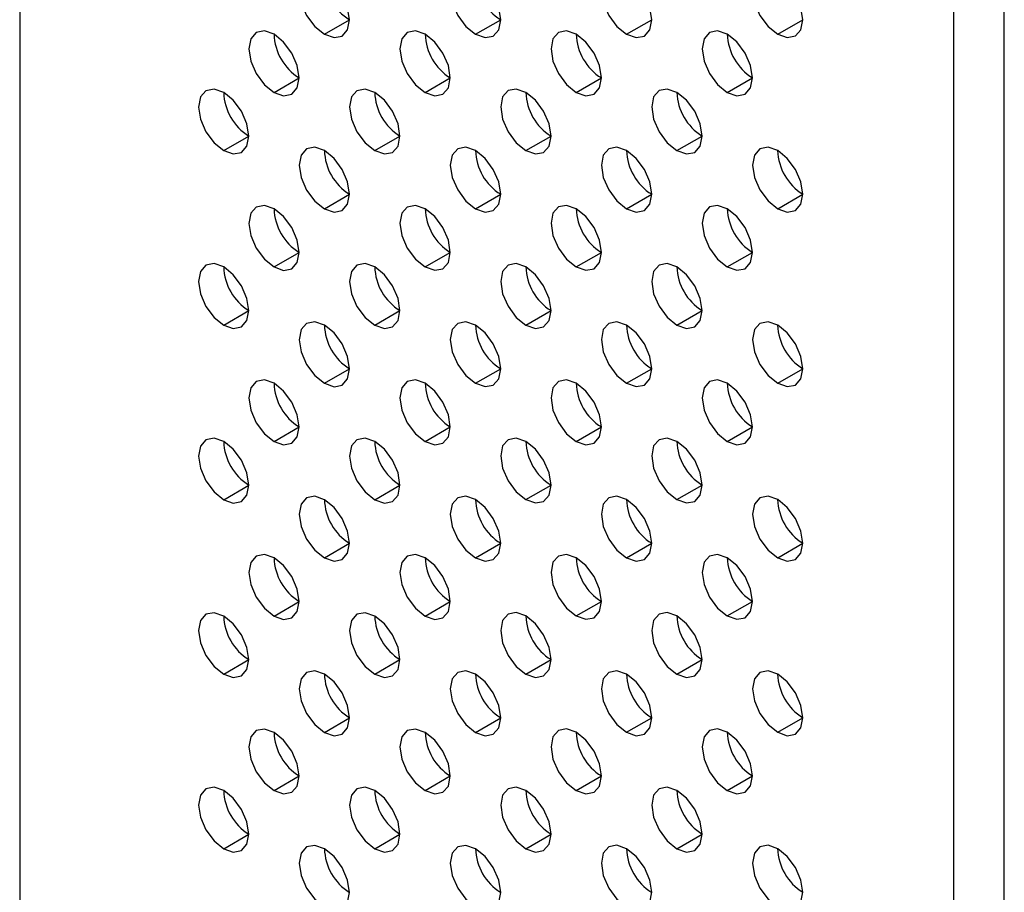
# Model space of a CAD drawing. Header units: millimetres. Extents: x 0 to 1118, y 0 to 864.
# Tile 148 of 256: x 905.82 to 908.59, y 629.75 to 632.2. Entities that reach past the tile are written whole.
import ezdxf

# ---------------------------------------------------------------- set-up
doc = ezdxf.new("R2010")
doc.units = ezdxf.units.MM

msp = doc.modelspace()

# ---------------------------------------------------------------- linework, layer by layer
at = {"color": 7, "linetype": 'Continuous', "lineweight": 25}
for p, q in [((905.8239, 646.7818), (905.8239, 591.9756)), ((908.4473, 590.4611), (908.4473, 645.2673)), ((908.5887, 590.4611), (908.5887, 645.2673)), ((906.6795, 632.1617), (906.7502, 632.2025)), ((907.1038, 632.1617), (907.1745, 632.2025)), ((907.528, 632.1618), (907.5987, 632.2026)), ((907.9523, 632.1618), (908.023, 632.2026)), ((906.5381, 631.9984), (906.6088, 632.0392)), ((906.9624, 631.9984), (907.0331, 632.0392)), ((907.3866, 631.9984), (907.4573, 632.0393)), ((907.8109, 631.9985), (907.8816, 632.0393)), ((906.3967, 631.835), (906.4674, 631.8759)), ((906.8209, 631.8351), (906.8916, 631.8759)), ((907.2452, 631.8351), (907.3159, 631.8759)), ((907.6695, 631.8352), (907.7402, 631.876)), ((906.6795, 631.6718), (906.7502, 631.7126)), ((907.1038, 631.6718), (907.1745, 631.7126)), ((907.528, 631.6718), (907.5987, 631.7127)), ((907.9523, 631.6719), (908.023, 631.7127)), ((906.5381, 631.5084), (906.6088, 631.5493)), ((906.9624, 631.5085), (907.0331, 631.5493)), ((907.3866, 631.5085), (907.4573, 631.5493)), ((907.8109, 631.5086), (907.8816, 631.5494)), ((906.3967, 631.3451), (906.4674, 631.3859)), ((906.8209, 631.3452), (906.8916, 631.386)), ((907.2452, 631.3452), (907.3159, 631.386)), ((907.6695, 631.3452), (907.7402, 631.3861)), ((906.6795, 631.1818), (906.7502, 631.2227)), ((907.1038, 631.1819), (907.1745, 631.2227)), ((907.528, 631.1819), (907.5987, 631.2227)), ((907.9523, 631.182), (908.023, 631.2228)), ((906.5381, 631.0185), (906.6088, 631.0593)), ((906.9624, 631.0186), (907.0331, 631.0594)), ((907.3866, 631.0186), (907.4573, 631.0594)), ((907.8109, 631.0186), (907.8816, 631.0595)), ((906.3967, 630.8552), (906.4674, 630.896)), ((906.8209, 630.8552), (906.8916, 630.8961)), ((907.2452, 630.8553), (907.3159, 630.8961)), ((907.6695, 630.8553), (907.7402, 630.8961)), ((906.6795, 630.6919), (906.7502, 630.7327)), ((907.1038, 630.692), (907.1745, 630.7328)), ((907.528, 630.692), (907.5987, 630.7328)), ((907.9523, 630.692), (908.023, 630.7329)), ((906.5381, 630.5286), (906.6088, 630.5694)), ((906.9624, 630.5286), (907.0331, 630.5695)), ((907.3866, 630.5287), (907.4573, 630.5695)), ((907.8109, 630.5287), (907.8816, 630.5695)), ((906.3967, 630.3653), (906.4674, 630.4061)), ((906.8209, 630.3653), (906.8916, 630.4061)), ((907.2452, 630.3654), (907.3159, 630.4062)), ((907.6695, 630.3654), (907.7402, 630.4062)), ((906.6795, 630.202), (906.7502, 630.2428)), ((907.1038, 630.202), (907.1745, 630.2429)), ((907.528, 630.2021), (907.5987, 630.2429)), ((907.9523, 630.2021), (908.023, 630.2429)), ((906.5381, 630.0387), (906.6088, 630.0795)), ((906.9624, 630.0387), (907.0331, 630.0795)), ((907.3866, 630.0387), (907.4573, 630.0796)), ((907.8109, 630.0388), (907.8816, 630.0796)), ((906.3967, 629.8753), (906.4674, 629.9162)), ((906.8209, 629.8754), (906.8916, 629.9162)), ((907.2452, 629.8754), (907.3159, 629.9162)), ((907.6695, 629.8755), (907.7402, 629.9163))]:
    msp.add_line(p, q, dxfattribs=at)
at = {"color": 7, "linetype": 'Continuous', "lineweight": 25, "flags": 128}
for points in [[(906.6795, 632.325), (906.6525, 632.3344), (906.6295, 632.3299), (906.6142, 632.3123), (906.6088, 632.2842), (906.6142, 632.2498), (906.6295, 632.2145), (906.6525, 632.1835), (906.6795, 632.1617)], [(906.6795, 632.1617), (906.7066, 632.1523), (906.7295, 632.1567), (906.7448, 632.1744), (906.7502, 632.2025), (906.7448, 632.2369), (906.7295, 632.2722), (906.7066, 632.3032), (906.6795, 632.325)], [(907.1038, 632.325), (907.0767, 632.3344), (907.0538, 632.33), (907.0384, 632.3123), (907.0331, 632.2842), (907.0384, 632.2498), (907.0538, 632.2145), (907.0767, 632.1836), (907.1038, 632.1617)], [(907.1038, 632.1617), (907.1308, 632.1523), (907.1538, 632.1568), (907.1691, 632.1744), (907.1745, 632.2026), (907.1691, 632.2369), (907.1538, 632.2723), (907.1308, 632.3032), (907.1038, 632.325)], [(907.528, 632.3251), (907.501, 632.3345), (907.478, 632.33), (907.4627, 632.3124), (907.4573, 632.2842), (907.4627, 632.2499), (907.478, 632.2145), (907.501, 632.1836), (907.528, 632.1618)], [(907.528, 632.1618), (907.5551, 632.1524), (907.578, 632.1568), (907.5934, 632.1745), (907.5987, 632.2026), (907.5934, 632.237), (907.578, 632.2723), (907.5551, 632.3032), (907.528, 632.3251)], [(907.9523, 632.3251), (907.9252, 632.3345), (907.9023, 632.3301), (907.887, 632.3124), (907.8816, 632.2843), (907.887, 632.2499), (907.9023, 632.2146), (907.9252, 632.1836), (907.9523, 632.1618)], [(907.9523, 632.1618), (907.9794, 632.1524), (908.0023, 632.1569), (908.0176, 632.1745), (908.023, 632.2026), (908.0176, 632.237), (908.0023, 632.2723), (907.9794, 632.3033), (907.9523, 632.3251)], [(906.5381, 632.1617), (906.511, 632.1711), (906.4881, 632.1666), (906.4728, 632.149), (906.4674, 632.1208), (906.4728, 632.0865), (906.4881, 632.0511), (906.511, 632.0202), (906.5381, 631.9984)], [(906.9624, 632.1617), (906.9353, 632.1711), (906.9124, 632.1667), (906.897, 632.149), (906.8916, 632.1209), (906.897, 632.0865), (906.9124, 632.0512), (906.9353, 632.0202), (906.9624, 631.9984)], [(907.3866, 632.1618), (907.3596, 632.1712), (907.3366, 632.1667), (907.3213, 632.1491), (907.3159, 632.1209), (907.3213, 632.0866), (907.3366, 632.0512), (907.3596, 632.0203), (907.3866, 631.9984)], [(907.8109, 632.1618), (907.7838, 632.1712), (907.7609, 632.1667), (907.7456, 632.1491), (907.7402, 632.121), (907.7456, 632.0866), (907.7609, 632.0513), (907.7838, 632.0203), (907.8109, 631.9985)], [(906.5381, 631.9984), (906.5651, 631.989), (906.5881, 631.9934), (906.6034, 632.0111), (906.6088, 632.0392), (906.6034, 632.0736), (906.5881, 632.1089), (906.5651, 632.1398), (906.5381, 632.1617)], [(906.9624, 631.9984), (906.9894, 631.989), (907.0124, 631.9935), (907.0277, 632.0111), (907.0331, 632.0392), (907.0277, 632.0736), (907.0124, 632.1089), (906.9894, 632.1399), (906.9624, 632.1617)], [(907.3866, 631.9984), (907.4137, 631.989), (907.4366, 631.9935), (907.4519, 632.0111), (907.4573, 632.0393), (907.4519, 632.0736), (907.4366, 632.109), (907.4137, 632.1399), (907.3866, 632.1618)], [(907.8109, 631.9985), (907.8379, 631.9891), (907.8609, 631.9935), (907.8762, 632.0112), (907.8816, 632.0393), (907.8762, 632.0737), (907.8609, 632.109), (907.8379, 632.14), (907.8109, 632.1618)], [(906.3967, 631.9984), (906.3696, 632.0078), (906.3467, 632.0033), (906.3313, 631.9857), (906.326, 631.9575), (906.3313, 631.9232), (906.3467, 631.8878), (906.3696, 631.8569), (906.3967, 631.835)], [(906.8209, 631.9984), (906.7939, 632.0078), (906.7709, 632.0033), (906.7556, 631.9857), (906.7502, 631.9576), (906.7556, 631.9232), (906.7709, 631.8879), (906.7939, 631.8569), (906.8209, 631.8351)], [(907.2452, 631.9984), (907.2181, 632.0078), (907.1952, 632.0034), (907.1799, 631.9857), (907.1745, 631.9576), (907.1799, 631.9232), (907.1952, 631.8879), (907.2181, 631.857), (907.2452, 631.8351)], [(907.6695, 631.9985), (907.6424, 632.0079), (907.6195, 632.0034), (907.6041, 631.9858), (907.5987, 631.9576), (907.6041, 631.9233), (907.6195, 631.8879), (907.6424, 631.857), (907.6695, 631.8352)], [(906.3967, 631.835), (906.4237, 631.8256), (906.4467, 631.8301), (906.462, 631.8477), (906.4674, 631.8759), (906.462, 631.9102), (906.4467, 631.9456), (906.4237, 631.9765), (906.3967, 631.9984)], [(906.8209, 631.8351), (906.848, 631.8257), (906.8709, 631.8301), (906.8863, 631.8478), (906.8916, 631.8759), (906.8863, 631.9103), (906.8709, 631.9456), (906.848, 631.9766), (906.8209, 631.9984)], [(907.2452, 631.8351), (907.2723, 631.8257), (907.2952, 631.8302), (907.3105, 631.8478), (907.3159, 631.876), (907.3105, 631.9103), (907.2952, 631.9457), (907.2723, 631.9766), (907.2452, 631.9984)], [(907.6695, 631.8352), (907.6965, 631.8258), (907.7195, 631.8302), (907.7348, 631.8479), (907.7402, 631.876), (907.7348, 631.9104), (907.7195, 631.9457), (907.6965, 631.9766), (907.6695, 631.9985)], [(906.6795, 631.8351), (906.6525, 631.8445), (906.6295, 631.84), (906.6142, 631.8224), (906.6088, 631.7942), (906.6142, 631.7599), (906.6295, 631.7245), (906.6525, 631.6936), (906.6795, 631.6718)], [(907.1038, 631.8351), (907.0767, 631.8445), (907.0538, 631.8401), (907.0384, 631.8224), (907.0331, 631.7943), (907.0384, 631.7599), (907.0538, 631.7246), (907.0767, 631.6936), (907.1038, 631.6718)], [(907.528, 631.8352), (907.501, 631.8446), (907.478, 631.8401), (907.4627, 631.8225), (907.4573, 631.7943), (907.4627, 631.76), (907.478, 631.7246), (907.501, 631.6937), (907.528, 631.6718)], [(907.9523, 631.8352), (907.9252, 631.8446), (907.9023, 631.8401), (907.887, 631.8225), (907.8816, 631.7944), (907.887, 631.76), (907.9023, 631.7247), (907.9252, 631.6937), (907.9523, 631.6719)], [(906.6795, 631.6718), (906.7066, 631.6624), (906.7295, 631.6668), (906.7448, 631.6845), (906.7502, 631.7126), (906.7448, 631.747), (906.7295, 631.7823), (906.7066, 631.8132), (906.6795, 631.8351)], [(907.1038, 631.6718), (907.1308, 631.6624), (907.1538, 631.6669), (907.1691, 631.6845), (907.1745, 631.7126), (907.1691, 631.747), (907.1538, 631.7823), (907.1308, 631.8133), (907.1038, 631.8351)], [(907.528, 631.6718), (907.5551, 631.6624), (907.578, 631.6669), (907.5934, 631.6845), (907.5987, 631.7127), (907.5934, 631.747), (907.578, 631.7824), (907.5551, 631.8133), (907.528, 631.8352)], [(907.9523, 631.6719), (907.9794, 631.6625), (908.0023, 631.6669), (908.0176, 631.6846), (908.023, 631.7127), (908.0176, 631.7471), (908.0023, 631.7824), (907.9794, 631.8134), (907.9523, 631.8352)], [(906.5381, 631.6718), (906.511, 631.6812), (906.4881, 631.6767), (906.4728, 631.6591), (906.4674, 631.6309), (906.4728, 631.5966), (906.4881, 631.5612), (906.511, 631.5303), (906.5381, 631.5084)], [(906.5381, 631.5084), (906.5651, 631.499), (906.5881, 631.5035), (906.6034, 631.5211), (906.6088, 631.5493), (906.6034, 631.5836), (906.5881, 631.619), (906.5651, 631.6499), (906.5381, 631.6718)], [(906.9624, 631.6718), (906.9353, 631.6812), (906.9124, 631.6767), (906.897, 631.6591), (906.8916, 631.631), (906.897, 631.5966), (906.9124, 631.5613), (906.9353, 631.5303), (906.9624, 631.5085)], [(906.9624, 631.5085), (906.9894, 631.4991), (907.0124, 631.5035), (907.0277, 631.5212), (907.0331, 631.5493), (907.0277, 631.5837), (907.0124, 631.619), (906.9894, 631.65), (906.9624, 631.6718)], [(907.3866, 631.6718), (907.3596, 631.6812), (907.3366, 631.6768), (907.3213, 631.6591), (907.3159, 631.631), (907.3213, 631.5966), (907.3366, 631.5613), (907.3596, 631.5304), (907.3866, 631.5085)], [(907.3866, 631.5085), (907.4137, 631.4991), (907.4366, 631.5036), (907.4519, 631.5212), (907.4573, 631.5494), (907.4519, 631.5837), (907.4366, 631.6191), (907.4137, 631.65), (907.3866, 631.6718)], [(907.8109, 631.6719), (907.7838, 631.6813), (907.7609, 631.6768), (907.7456, 631.6592), (907.7402, 631.631), (907.7456, 631.5967), (907.7609, 631.5613), (907.7838, 631.5304), (907.8109, 631.5086)], [(907.8109, 631.5086), (907.8379, 631.4992), (907.8609, 631.5036), (907.8762, 631.5213), (907.8816, 631.5494), (907.8762, 631.5838), (907.8609, 631.6191), (907.8379, 631.65), (907.8109, 631.6719)], [(906.3967, 631.5084), (906.3696, 631.5178), (906.3467, 631.5134), (906.3313, 631.4957), (906.326, 631.4676), (906.3313, 631.4332), (906.3467, 631.3979), (906.3696, 631.367), (906.3967, 631.3451)], [(906.3967, 631.3451), (906.4237, 631.3357), (906.4467, 631.3402), (906.462, 631.3578), (906.4674, 631.386), (906.462, 631.4203), (906.4467, 631.4557), (906.4237, 631.4866), (906.3967, 631.5084)], [(906.8209, 631.5085), (906.7939, 631.5179), (906.7709, 631.5134), (906.7556, 631.4958), (906.7502, 631.4676), (906.7556, 631.4333), (906.7709, 631.3979), (906.7939, 631.367), (906.8209, 631.3452)], [(906.8209, 631.3452), (906.848, 631.3358), (906.8709, 631.3402), (906.8863, 631.3579), (906.8916, 631.386), (906.8863, 631.4204), (906.8709, 631.4557), (906.848, 631.4866), (906.8209, 631.5085)], [(907.2452, 631.5085), (907.2181, 631.5179), (907.1952, 631.5135), (907.1799, 631.4958), (907.1745, 631.4677), (907.1799, 631.4333), (907.1952, 631.398), (907.2181, 631.367), (907.2452, 631.3452)], [(907.2452, 631.3452), (907.2723, 631.3358), (907.2952, 631.3403), (907.3105, 631.3579), (907.3159, 631.386), (907.3105, 631.4204), (907.2952, 631.4557), (907.2723, 631.4867), (907.2452, 631.5085)], [(907.6695, 631.5085), (907.6424, 631.518), (907.6195, 631.5135), (907.6041, 631.4959), (907.5987, 631.4677), (907.6041, 631.4334), (907.6195, 631.398), (907.6424, 631.3671), (907.6695, 631.3452)], [(907.6695, 631.3452), (907.6965, 631.3358), (907.7195, 631.3403), (907.7348, 631.3579), (907.7402, 631.3861), (907.7348, 631.4204), (907.7195, 631.4558), (907.6965, 631.4867), (907.6695, 631.5085)], [(906.6795, 631.3451), (906.6525, 631.3546), (906.6295, 631.3501), (906.6142, 631.3325), (906.6088, 631.3043), (906.6142, 631.27), (906.6295, 631.2346), (906.6525, 631.2037), (906.6795, 631.1818)], [(906.6795, 631.1818), (906.7066, 631.1724), (906.7295, 631.1769), (906.7448, 631.1945), (906.7502, 631.2227), (906.7448, 631.257), (906.7295, 631.2924), (906.7066, 631.3233), (906.6795, 631.3451)], [(907.1038, 631.3452), (907.0767, 631.3546), (907.0538, 631.3501), (907.0384, 631.3325), (907.0331, 631.3044), (907.0384, 631.27), (907.0538, 631.2347), (907.0767, 631.2037), (907.1038, 631.1819)], [(907.1038, 631.1819), (907.1308, 631.1725), (907.1538, 631.1769), (907.1691, 631.1946), (907.1745, 631.2227), (907.1691, 631.2571), (907.1538, 631.2924), (907.1308, 631.3234), (907.1038, 631.3452)], [(907.528, 631.3452), (907.501, 631.3546), (907.478, 631.3502), (907.4627, 631.3325), (907.4573, 631.3044), (907.4627, 631.27), (907.478, 631.2347), (907.501, 631.2038), (907.528, 631.1819)], [(907.528, 631.1819), (907.5551, 631.1725), (907.578, 631.177), (907.5934, 631.1946), (907.5987, 631.2228), (907.5934, 631.2571), (907.578, 631.2924), (907.5551, 631.3234), (907.528, 631.3452)], [(907.9523, 631.3453), (907.9252, 631.3547), (907.9023, 631.3502), (907.887, 631.3326), (907.8816, 631.3044), (907.887, 631.2701), (907.9023, 631.2347), (907.9252, 631.2038), (907.9523, 631.182)], [(907.9523, 631.182), (907.9794, 631.1726), (908.0023, 631.177), (908.0176, 631.1947), (908.023, 631.2228), (908.0176, 631.2571), (908.0023, 631.2925), (907.9794, 631.3234), (907.9523, 631.3453)], [(906.5381, 631.1818), (906.511, 631.1912), (906.4881, 631.1868), (906.4728, 631.1691), (906.4674, 631.141), (906.4728, 631.1066), (906.4881, 631.0713), (906.511, 631.0404), (906.5381, 631.0185)], [(906.5381, 631.0185), (906.5651, 631.0091), (906.5881, 631.0136), (906.6034, 631.0312), (906.6088, 631.0594), (906.6034, 631.0937), (906.5881, 631.129), (906.5651, 631.16), (906.5381, 631.1818)], [(906.9624, 631.1819), (906.9353, 631.1913), (906.9124, 631.1868), (906.897, 631.1692), (906.8916, 631.141), (906.897, 631.1067), (906.9124, 631.0713), (906.9353, 631.0404), (906.9624, 631.0186)], [(906.9624, 631.0186), (906.9894, 631.0092), (907.0124, 631.0136), (907.0277, 631.0313), (907.0331, 631.0594), (907.0277, 631.0937), (907.0124, 631.1291), (906.9894, 631.16), (906.9624, 631.1819)], [(907.3866, 631.1819), (907.3596, 631.1913), (907.3366, 631.1869), (907.3213, 631.1692), (907.3159, 631.1411), (907.3213, 631.1067), (907.3366, 631.0714), (907.3596, 631.0404), (907.3866, 631.0186)], [(907.3866, 631.0186), (907.4137, 631.0092), (907.4366, 631.0137), (907.4519, 631.0313), (907.4573, 631.0594), (907.4519, 631.0938), (907.4366, 631.1291), (907.4137, 631.1601), (907.3866, 631.1819)], [(907.8109, 631.1819), (907.7838, 631.1914), (907.7609, 631.1869), (907.7456, 631.1693), (907.7402, 631.1411), (907.7456, 631.1068), (907.7609, 631.0714), (907.7838, 631.0405), (907.8109, 631.0186)], [(907.8109, 631.0186), (907.8379, 631.0092), (907.8609, 631.0137), (907.8762, 631.0313), (907.8816, 631.0595), (907.8762, 631.0938), (907.8609, 631.1292), (907.8379, 631.1601), (907.8109, 631.1819)], [(906.3967, 631.0185), (906.3696, 631.0279), (906.3467, 631.0235), (906.3313, 631.0058), (906.326, 630.9777), (906.3313, 630.9433), (906.3467, 630.908), (906.3696, 630.877), (906.3967, 630.8552)], [(906.3967, 630.8552), (906.4237, 630.8458), (906.4467, 630.8502), (906.462, 630.8679), (906.4674, 630.896), (906.462, 630.9304), (906.4467, 630.9657), (906.4237, 630.9967), (906.3967, 631.0185)], [(906.8209, 631.0185), (906.7939, 631.028), (906.7709, 631.0235), (906.7556, 631.0059), (906.7502, 630.9777), (906.7556, 630.9434), (906.7709, 630.908), (906.7939, 630.8771), (906.8209, 630.8552)], [(906.8209, 630.8552), (906.848, 630.8458), (906.8709, 630.8503), (906.8863, 630.8679), (906.8916, 630.8961), (906.8863, 630.9304), (906.8709, 630.9658), (906.848, 630.9967), (906.8209, 631.0185)], [(907.2452, 631.0186), (907.2181, 631.028), (907.1952, 631.0235), (907.1799, 631.0059), (907.1745, 630.9778), (907.1799, 630.9434), (907.1952, 630.9081), (907.2181, 630.8771), (907.2452, 630.8553)], [(907.2452, 630.8553), (907.2723, 630.8459), (907.2952, 630.8503), (907.3105, 630.868), (907.3159, 630.8961), (907.3105, 630.9305), (907.2952, 630.9658), (907.2723, 630.9967), (907.2452, 631.0186)], [(907.6695, 631.0186), (907.6424, 631.028), (907.6195, 631.0236), (907.6041, 631.0059), (907.5987, 630.9778), (907.6041, 630.9434), (907.6195, 630.9081), (907.6424, 630.8772), (907.6695, 630.8553)], [(907.6695, 630.8553), (907.6965, 630.8459), (907.7195, 630.8504), (907.7348, 630.868), (907.7402, 630.8962), (907.7348, 630.9305), (907.7195, 630.9658), (907.6965, 630.9968), (907.6695, 631.0186)], [(906.6795, 630.8552), (906.6525, 630.8646), (906.6295, 630.8602), (906.6142, 630.8425), (906.6088, 630.8144), (906.6142, 630.78), (906.6295, 630.7447), (906.6525, 630.7138), (906.6795, 630.6919)], [(906.6795, 630.6919), (906.7066, 630.6825), (906.7295, 630.687), (906.7448, 630.7046), (906.7502, 630.7327), (906.7448, 630.7671), (906.7295, 630.8024), (906.7066, 630.8334), (906.6795, 630.8552)], [(907.1038, 630.8553), (907.0767, 630.8647), (907.0538, 630.8602), (907.0384, 630.8426), (907.0331, 630.8144), (907.0384, 630.7801), (907.0538, 630.7447), (907.0767, 630.7138), (907.1038, 630.692)], [(907.1038, 630.692), (907.1308, 630.6826), (907.1538, 630.687), (907.1691, 630.7046), (907.1745, 630.7328), (907.1691, 630.7671), (907.1538, 630.8025), (907.1308, 630.8334), (907.1038, 630.8553)], [(907.528, 630.8553), (907.501, 630.8647), (907.478, 630.8603), (907.4627, 630.8426), (907.4573, 630.8145), (907.4627, 630.7801), (907.478, 630.7448), (907.501, 630.7138), (907.528, 630.692)], [(907.528, 630.692), (907.5551, 630.6826), (907.578, 630.687), (907.5934, 630.7047), (907.5987, 630.7328), (907.5934, 630.7672), (907.578, 630.8025), (907.5551, 630.8335), (907.528, 630.8553)], [(907.9523, 630.8553), (907.9252, 630.8647), (907.9023, 630.8603), (907.887, 630.8427), (907.8816, 630.8145), (907.887, 630.7802), (907.9023, 630.7448), (907.9252, 630.7139), (907.9523, 630.692)], [(907.9523, 630.692), (907.9794, 630.6826), (908.0023, 630.6871), (908.0176, 630.7047), (908.023, 630.7329), (908.0176, 630.7672), (908.0023, 630.8026), (907.9794, 630.8335), (907.9523, 630.8553)], [(906.5381, 630.6919), (906.511, 630.7013), (906.4881, 630.6969), (906.4728, 630.6792), (906.4674, 630.6511), (906.4728, 630.6167), (906.4881, 630.5814), (906.511, 630.5504), (906.5381, 630.5286)], [(906.5381, 630.5286), (906.5651, 630.5192), (906.5881, 630.5236), (906.6034, 630.5413), (906.6088, 630.5694), (906.6034, 630.6038), (906.5881, 630.6391), (906.5651, 630.6701), (906.5381, 630.6919)], [(906.9624, 630.6919), (906.9353, 630.7013), (906.9124, 630.6969), (906.897, 630.6792), (906.8916, 630.6511), (906.897, 630.6168), (906.9124, 630.5814), (906.9353, 630.5505), (906.9624, 630.5286)], [(906.9624, 630.5286), (906.9894, 630.5192), (907.0124, 630.5237), (907.0277, 630.5413), (907.0331, 630.5695), (907.0277, 630.6038), (907.0124, 630.6392), (906.9894, 630.6701), (906.9624, 630.6919)], [(907.3866, 630.692), (907.3596, 630.7014), (907.3366, 630.6969), (907.3213, 630.6793), (907.3159, 630.6511), (907.3213, 630.6168), (907.3366, 630.5815), (907.3596, 630.5505), (907.3866, 630.5287)], [(907.3866, 630.5287), (907.4137, 630.5193), (907.4366, 630.5237), (907.4519, 630.5414), (907.4573, 630.5695), (907.4519, 630.6039), (907.4366, 630.6392), (907.4137, 630.6701), (907.3866, 630.692)], [(907.8109, 630.692), (907.7838, 630.7014), (907.7609, 630.697), (907.7456, 630.6793), (907.7402, 630.6512), (907.7456, 630.6168), (907.7609, 630.5815), (907.7838, 630.5506), (907.8109, 630.5287)], [(907.8109, 630.5287), (907.8379, 630.5193), (907.8609, 630.5238), (907.8762, 630.5414), (907.8816, 630.5695), (907.8762, 630.6039), (907.8609, 630.6392), (907.8379, 630.6702), (907.8109, 630.692)], [(906.3967, 630.5286), (906.3696, 630.538), (906.3467, 630.5335), (906.3313, 630.5159), (906.326, 630.4877), (906.3313, 630.4534), (906.3467, 630.4181), (906.3696, 630.3871), (906.3967, 630.3653)], [(906.8209, 630.5286), (906.7939, 630.538), (906.7709, 630.5336), (906.7556, 630.5159), (906.7502, 630.4878), (906.7556, 630.4534), (906.7709, 630.4181), (906.7939, 630.3872), (906.8209, 630.3653)], [(907.2452, 630.5287), (907.2181, 630.5381), (907.1952, 630.5336), (907.1799, 630.516), (907.1745, 630.4878), (907.1799, 630.4535), (907.1952, 630.4181), (907.2181, 630.3872), (907.2452, 630.3654)], [(907.6695, 630.5287), (907.6424, 630.5381), (907.6195, 630.5336), (907.6041, 630.516), (907.5987, 630.4879), (907.6041, 630.4535), (907.6195, 630.4182), (907.6424, 630.3872), (907.6695, 630.3654)], [(906.3967, 630.3653), (906.4237, 630.3559), (906.4467, 630.3603), (906.462, 630.378), (906.4674, 630.4061), (906.462, 630.4405), (906.4467, 630.4758), (906.4237, 630.5067), (906.3967, 630.5286)], [(906.8209, 630.3653), (906.848, 630.3559), (906.8709, 630.3604), (906.8863, 630.378), (906.8916, 630.4061), (906.8863, 630.4405), (906.8709, 630.4758), (906.848, 630.5068), (906.8209, 630.5286)], [(907.2452, 630.3654), (907.2723, 630.3559), (907.2952, 630.3604), (907.3105, 630.378), (907.3159, 630.4062), (907.3105, 630.4405), (907.2952, 630.4759), (907.2723, 630.5068), (907.2452, 630.5287)], [(907.6695, 630.3654), (907.6965, 630.356), (907.7195, 630.3604), (907.7348, 630.3781), (907.7402, 630.4062), (907.7348, 630.4406), (907.7195, 630.4759), (907.6965, 630.5069), (907.6695, 630.5287)], [(906.6795, 630.3653), (906.6525, 630.3747), (906.6295, 630.3702), (906.6142, 630.3526), (906.6088, 630.3245), (906.6142, 630.2901), (906.6295, 630.2548), (906.6525, 630.2238), (906.6795, 630.202)], [(907.1038, 630.3653), (907.0767, 630.3747), (907.0538, 630.3703), (907.0384, 630.3526), (907.0331, 630.3245), (907.0384, 630.2902), (907.0538, 630.2548), (907.0767, 630.2239), (907.1038, 630.202)], [(907.528, 630.3654), (907.501, 630.3748), (907.478, 630.3703), (907.4627, 630.3527), (907.4573, 630.3245), (907.4627, 630.2902), (907.478, 630.2549), (907.501, 630.2239), (907.528, 630.2021)], [(907.9523, 630.3654), (907.9252, 630.3748), (907.9023, 630.3704), (907.887, 630.3527), (907.8816, 630.3246), (907.887, 630.2902), (907.9023, 630.2549), (907.9252, 630.2239), (907.9523, 630.2021)], [(906.6795, 630.202), (906.7066, 630.1926), (906.7295, 630.197), (906.7448, 630.2147), (906.7502, 630.2428), (906.7448, 630.2772), (906.7295, 630.3125), (906.7066, 630.3435), (906.6795, 630.3653)], [(907.1038, 630.202), (907.1308, 630.1926), (907.1538, 630.1971), (907.1691, 630.2147), (907.1745, 630.2429), (907.1691, 630.2772), (907.1538, 630.3126), (907.1308, 630.3435), (907.1038, 630.3653)], [(907.528, 630.2021), (907.5551, 630.1927), (907.578, 630.1971), (907.5934, 630.2148), (907.5987, 630.2429), (907.5934, 630.2773), (907.578, 630.3126), (907.5551, 630.3435), (907.528, 630.3654)], [(907.9523, 630.2021), (907.9794, 630.1927), (908.0023, 630.1972), (908.0176, 630.2148), (908.023, 630.2429), (908.0176, 630.2773), (908.0023, 630.3126), (907.9794, 630.3436), (907.9523, 630.3654)], [(906.5381, 630.202), (906.511, 630.2114), (906.4881, 630.2069), (906.4728, 630.1893), (906.4674, 630.1611), (906.4728, 630.1268), (906.4881, 630.0915), (906.511, 630.0605), (906.5381, 630.0387)], [(906.9624, 630.202), (906.9353, 630.2114), (906.9124, 630.207), (906.897, 630.1893), (906.8916, 630.1612), (906.897, 630.1268), (906.9124, 630.0915), (906.9353, 630.0605), (906.9624, 630.0387)], [(907.3866, 630.2021), (907.3596, 630.2115), (907.3366, 630.207), (907.3213, 630.1894), (907.3159, 630.1612), (907.3213, 630.1269), (907.3366, 630.0915), (907.3596, 630.0606), (907.3866, 630.0387)], [(907.8109, 630.2021), (907.7838, 630.2115), (907.7609, 630.207), (907.7456, 630.1894), (907.7402, 630.1613), (907.7456, 630.1269), (907.7609, 630.0916), (907.7838, 630.0606), (907.8109, 630.0388)], [(906.5381, 630.0387), (906.5651, 630.0293), (906.5881, 630.0337), (906.6034, 630.0514), (906.6088, 630.0795), (906.6034, 630.1139), (906.5881, 630.1492), (906.5651, 630.1801), (906.5381, 630.202)], [(906.9624, 630.0387), (906.9894, 630.0293), (907.0124, 630.0338), (907.0277, 630.0514), (907.0331, 630.0795), (907.0277, 630.1139), (907.0124, 630.1492), (906.9894, 630.1802), (906.9624, 630.202)], [(907.3866, 630.0387), (907.4137, 630.0293), (907.4366, 630.0338), (907.4519, 630.0514), (907.4573, 630.0796), (907.4519, 630.1139), (907.4366, 630.1493), (907.4137, 630.1802), (907.3866, 630.2021)], [(907.8109, 630.0388), (907.8379, 630.0294), (907.8609, 630.0338), (907.8762, 630.0515), (907.8816, 630.0796), (907.8762, 630.114), (907.8609, 630.1493), (907.8379, 630.1803), (907.8109, 630.2021)], [(906.3967, 630.0387), (906.3696, 630.0481), (906.3467, 630.0436), (906.3313, 630.026), (906.326, 629.9978), (906.3313, 629.9635), (906.3467, 629.9281), (906.3696, 629.8972), (906.3967, 629.8753)], [(906.8209, 630.0387), (906.7939, 630.0481), (906.7709, 630.0436), (906.7556, 630.026), (906.7502, 629.9979), (906.7556, 629.9635), (906.7709, 629.9282), (906.7939, 629.8972), (906.8209, 629.8754)], [(907.2452, 630.0387), (907.2181, 630.0481), (907.1952, 630.0437), (907.1799, 630.026), (907.1745, 629.9979), (907.1799, 629.9635), (907.1952, 629.9282), (907.2181, 629.8973), (907.2452, 629.8754)], [(907.6695, 630.0388), (907.6424, 630.0482), (907.6195, 630.0437), (907.6041, 630.0261), (907.5987, 629.9979), (907.6041, 629.9636), (907.6195, 629.9282), (907.6424, 629.8973), (907.6695, 629.8755)], [(906.3967, 629.8753), (906.4237, 629.8659), (906.4467, 629.8704), (906.462, 629.888), (906.4674, 629.9162), (906.462, 629.9505), (906.4467, 629.9859), (906.4237, 630.0168), (906.3967, 630.0387)], [(906.8209, 629.8754), (906.848, 629.866), (906.8709, 629.8704), (906.8863, 629.8881), (906.8916, 629.9162), (906.8863, 629.9506), (906.8709, 629.9859), (906.848, 630.0169), (906.8209, 630.0387)], [(907.2452, 629.8754), (907.2723, 629.866), (907.2952, 629.8705), (907.3105, 629.8881), (907.3159, 629.9163), (907.3105, 629.9506), (907.2952, 629.986), (907.2723, 630.0169), (907.2452, 630.0387)], [(907.6695, 629.8755), (907.6965, 629.8661), (907.7195, 629.8705), (907.7348, 629.8882), (907.7402, 629.9163), (907.7348, 629.9507), (907.7195, 629.986), (907.6965, 630.0169), (907.6695, 630.0388)], [(906.6795, 629.8754), (906.6525, 629.8848), (906.6295, 629.8803), (906.6142, 629.8627), (906.6088, 629.8345), (906.6142, 629.8002), (906.6295, 629.7648), (906.6525, 629.7339), (906.6795, 629.7121)], [(906.6795, 629.7121), (906.7066, 629.7027), (906.7295, 629.7071), (906.7448, 629.7248), (906.7502, 629.7529), (906.7448, 629.7873), (906.7295, 629.8226), (906.7066, 629.8535), (906.6795, 629.8754)], [(907.1038, 629.8754), (907.0767, 629.8848), (907.0538, 629.8804), (907.0384, 629.8627), (907.0331, 629.8346), (907.0384, 629.8002), (907.0538, 629.7649), (907.0767, 629.7339), (907.1038, 629.7121)], [(907.1038, 629.7121), (907.1308, 629.7027), (907.1538, 629.7072), (907.1691, 629.7248), (907.1745, 629.7529), (907.1691, 629.7873), (907.1538, 629.8226), (907.1308, 629.8536), (907.1038, 629.8754)], [(907.528, 629.8755), (907.501, 629.8849), (907.478, 629.8804), (907.4627, 629.8628), (907.4573, 629.8346), (907.4627, 629.8003), (907.478, 629.7649), (907.501, 629.734), (907.528, 629.7121)], [(907.528, 629.7121), (907.5551, 629.7027), (907.578, 629.7072), (907.5934, 629.7248), (907.5987, 629.753), (907.5934, 629.7873), (907.578, 629.8227), (907.5551, 629.8536), (907.528, 629.8755)], [(907.9523, 629.8755), (907.9252, 629.8849), (907.9023, 629.8804), (907.887, 629.8628), (907.8816, 629.8347), (907.887, 629.8003), (907.9023, 629.765), (907.9252, 629.734), (907.9523, 629.7122)], [(907.9523, 629.7122), (907.9794, 629.7028), (908.0023, 629.7072), (908.0176, 629.7249), (908.023, 629.753), (908.0176, 629.7874), (908.0023, 629.8227), (907.9794, 629.8537), (907.9523, 629.8755)]]:
    msp.add_lwpolyline(points, dxfattribs=at)
at = {"color": 7, "linetype": 'Continuous', "lineweight": 25}
for centre in [(906.8294, 632.3299), (907.2537, 632.3299), (906.688, 632.1666), (907.1123, 632.1666), (907.5365, 632.1666), (907.9608, 632.1667), (906.5466, 632.0032), (906.9708, 632.0033), (907.3951, 632.0033), (907.8194, 632.0034), (906.8294, 631.84), (907.2537, 631.84), (907.6779, 631.84), (908.1022, 631.8401), (906.688, 631.6766), (907.1123, 631.6767), (907.5365, 631.6767), (907.9608, 631.6768), (906.5466, 631.5133), (906.9708, 631.5134), (907.3951, 631.5134), (907.8194, 631.5134), (906.8294, 631.35), (907.2537, 631.3501), (907.6779, 631.3501), (908.1022, 631.3502), (906.688, 631.1867), (907.1123, 631.1868), (907.5365, 631.1868), (907.9608, 631.1868), (906.5466, 631.0234), (906.9708, 631.0234), (907.3951, 631.0235), (907.8194, 631.0235), (906.8294, 630.8601), (907.2537, 630.8601), (907.6779, 630.8602), (908.1022, 630.8602), (906.688, 630.6968), (907.1123, 630.6968), (907.5365, 630.6969), (907.9608, 630.6969), (906.5466, 630.5335), (906.9708, 630.5335), (907.3951, 630.5335), (907.8194, 630.5336), (906.8294, 630.3702), (907.2537, 630.3702), (907.6779, 630.3703), (908.1022, 630.3703), (906.688, 630.2069), (907.1123, 630.2069), (907.5365, 630.2069), (907.9608, 630.207), (906.5466, 630.0435), (906.9708, 630.0436), (907.3951, 630.0436), (907.8194, 630.0437), (906.8294, 629.8803), (907.2537, 629.8803), (907.6779, 629.8803), (908.1022, 629.8804)]:
    msp.add_arc(centre, 0.15, 181.8666, 238.1281, dxfattribs=at)

doc.saveas('drawing.dxf')
